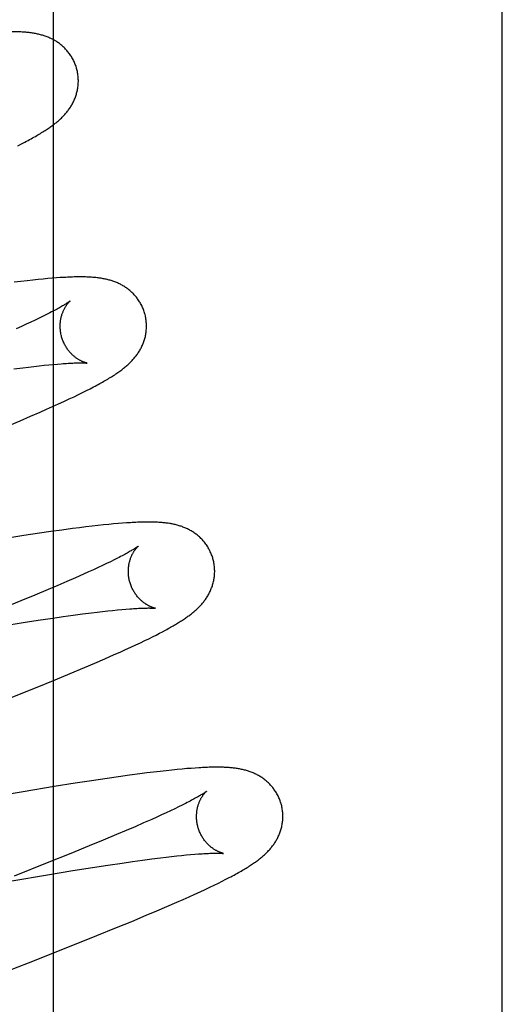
# Model space of a CAD drawing. Header units: inches. Extents: x 0 to 207, y 0 to 134.
# Tile 46 of 78: x 71.864 to 71.975, y 67.883 to 68.111. Entities that reach past the tile are written whole.
import ezdxf

# ---------------------------------------------------------------- set-up
doc = ezdxf.new("R2010")
doc.units = ezdxf.units.IN
doc.header["$LTSCALE"] = 11.383625
doc.header["$MEASUREMENT"] = 0
doc.linetypes.add('HIDDEN', pattern=[0.2, 0.1, -0.1])
doc.layers.add('DEFAULT_2', color=8, linetype='HIDDEN')
doc.layers.add('RIGHTHAND_DOOR_ASSEMBLY', color=7, linetype='CONTINUOUS')

msp = doc.modelspace()

# ---------------------------------------------------------------- linework, layer by layer
at = {"layer": 'DEFAULT_2', "color": 8, "linetype": 'HIDDEN'}
for p, q in [((71.9004, 63.97395), (71.9004, 69.47445)), ((71.86318, 68.08231), (71.86402, 68.08274)), ((71.86402, 68.08274), (71.86481, 68.08314)), ((71.86389, 68.05086), (71.86236, 68.05068)), ((71.86532, 68.05103), (71.86389, 68.05086)), ((71.86666, 68.05118), (71.86532, 68.05103)), ((71.86791, 68.05131), (71.86666, 68.05118)), ((71.86907, 68.05142), (71.86791, 68.05131)), ((71.87015, 68.05152), (71.86907, 68.05142)), ((71.87117, 68.0516), (71.87015, 68.05152)), ((71.87213, 68.05168), (71.87117, 68.0516)), ((71.87303, 68.05174), (71.87213, 68.05168)), ((71.87061, 68.0436), (71.86984, 68.04321)), ((71.86618, 68.04144), (71.86512, 68.04095)), ((71.86718, 68.04191), (71.86618, 68.04144)), ((71.86813, 68.04236), (71.86718, 68.04191)), ((71.86902, 68.0428), (71.86813, 68.04236)), ((71.86984, 68.04321), (71.86902, 68.0428)), ((71.864, 68.04044), (71.86283, 68.03991)), ((71.86512, 68.04095), (71.864, 68.04044)), ((71.86227, 68.0306), (71.86434, 68.03087)), ((71.86434, 68.03087), (71.86565, 68.03103)), ((71.86565, 68.03103), (71.86691, 68.03118)), ((71.86691, 68.03118), (71.86811, 68.03131)), ((71.86811, 68.03131), (71.86926, 68.03144)), ((71.86926, 68.03144), (71.87035, 68.03155)), ((71.87035, 68.03155), (71.87138, 68.03164)), ((71.87138, 68.03164), (71.87235, 68.03173)), ((71.87724, 68.02466), (71.8782, 68.02513)), ((71.8782, 68.02513), (71.8791, 68.02558)), ((71.8791, 68.02558), (71.87993, 68.02601)), ((71.87993, 68.02601), (71.88072, 68.02642)), ((71.8726, 68.02248), (71.87387, 68.02307)), ((71.87387, 68.02307), (71.87508, 68.02363)), ((71.87508, 68.02363), (71.8762, 68.02416)), ((71.8762, 68.02416), (71.87724, 68.02466)), ((71.8661, 68.01961), (71.86838, 68.0206)), ((71.86838, 68.0206), (71.86984, 68.02124)), ((71.86984, 68.02124), (71.87125, 68.02187)), ((71.87125, 68.02187), (71.8726, 68.02248)), ((71.86131, 68.01757), (71.86374, 68.0186)), ((71.86374, 68.0186), (71.8661, 68.01961)), ((71.87339, 67.99327), (71.87084, 67.99291)), ((71.87586, 67.9936), (71.87339, 67.99327)), ((71.87744, 67.9938), (71.87586, 67.9936)), ((71.87895, 67.99399), (71.87744, 67.9938)), ((71.88039, 67.99416), (71.87895, 67.99399)), ((71.88175, 67.99431), (71.88039, 67.99416)), ((71.88303, 67.99445), (71.88175, 67.99431)), ((71.88423, 67.99457), (71.88303, 67.99445)), ((71.88536, 67.99467), (71.88423, 67.99457)), ((71.88642, 67.99477), (71.88536, 67.99467)), ((71.88742, 67.99485), (71.88642, 67.99477)), ((71.88836, 67.99492), (71.88742, 67.99485)), ((71.86461, 67.992), (71.86085, 67.99142)), ((71.86823, 67.99254), (71.86461, 67.992)), ((71.87084, 67.99291), (71.86823, 67.99254)), ((71.88549, 67.98635), (71.88465, 67.98593)), ((71.88627, 67.98674), (71.88549, 67.98635)), ((71.8807, 67.98406), (71.87958, 67.98355)), ((71.88178, 67.98456), (71.8807, 67.98406)), ((71.88279, 67.98504), (71.88178, 67.98456)), ((71.88375, 67.98549), (71.88279, 67.98504)), ((71.88465, 67.98593), (71.88375, 67.98549)), ((71.87653, 67.98219), (71.87454, 67.98132)), ((71.8784, 67.98302), (71.87653, 67.98219)), ((71.87958, 67.98355), (71.8784, 67.98302)), ((71.87024, 67.97949), (71.86715, 67.9782)), ((71.87244, 67.98042), (71.87024, 67.97949)), ((71.87454, 67.98132), (71.87244, 67.98042)), ((71.86715, 67.9782), (71.86388, 67.97685)), ((71.86388, 67.97685), (71.85958, 67.9751)), ((71.88624, 67.97476), (71.88726, 67.97486)), ((71.88726, 67.97486), (71.88823, 67.97494)), ((71.86792, 67.97237), (71.87129, 67.97287)), ((71.87129, 67.97287), (71.87369, 67.97321)), ((71.87369, 67.97321), (71.87598, 67.97353)), ((71.87598, 67.97353), (71.87817, 67.97382)), ((71.87817, 67.97382), (71.88024, 67.97409)), ((71.88024, 67.97409), (71.88155, 67.97425)), ((71.88155, 67.97425), (71.88281, 67.9744)), ((71.88281, 67.9744), (71.88401, 67.97453)), ((71.88401, 67.97453), (71.88515, 67.97465)), ((71.88515, 67.97465), (71.88624, 67.97476)), ((71.85975, 67.97109), (71.86439, 67.97182)), ((71.86439, 67.97182), (71.86792, 67.97237)), ((71.89258, 67.96765), (71.89351, 67.9681)), ((71.89351, 67.9681), (71.89438, 67.96854)), ((71.89438, 67.96854), (71.8952, 67.96895)), ((71.8952, 67.96895), (71.89597, 67.96934)), ((71.89597, 67.96934), (71.89668, 67.96972)), ((71.89668, 67.96972), (71.89736, 67.97008)), ((71.88816, 67.96558), (71.88937, 67.96614)), ((71.88937, 67.96614), (71.89051, 67.96667)), ((71.89051, 67.96667), (71.89158, 67.96717)), ((71.89158, 67.96717), (71.89258, 67.96765)), ((71.88102, 67.96244), (71.88333, 67.96344)), ((71.88333, 67.96344), (71.88551, 67.9644)), ((71.88551, 67.9644), (71.88687, 67.965)), ((71.88687, 67.965), (71.88816, 67.96558)), ((71.87528, 67.96002), (71.87861, 67.96141)), ((71.87861, 67.96141), (71.88102, 67.96244)), ((71.87183, 67.95859), (71.87528, 67.96002)), ((71.86162, 67.95447), (71.86731, 67.95675)), ((71.86731, 67.95675), (71.87183, 67.95859)), ((71.88649, 67.9361), (71.88387, 67.93572)), ((71.88902, 67.93645), (71.88649, 67.9361)), ((71.89147, 67.93678), (71.88902, 67.93645)), ((71.89306, 67.93699), (71.89147, 67.93678)), ((71.89463, 67.93718), (71.89306, 67.93699)), ((71.89614, 67.93736), (71.89463, 67.93718)), ((71.89756, 67.93752), (71.89614, 67.93736)), ((71.89888, 67.93766), (71.89756, 67.93752)), ((71.90011, 67.93778), (71.89888, 67.93766)), ((71.90125, 67.93789), (71.90011, 67.93778)), ((71.90232, 67.93799), (71.90125, 67.93789)), ((71.90332, 67.93806), (71.90232, 67.93799)), ((71.90425, 67.93813), (71.90332, 67.93806)), ((71.87161, 67.93383), (71.86446, 67.93265)), ((71.87649, 67.9346), (71.87161, 67.93383)), ((71.88025, 67.93518), (71.87649, 67.9346)), ((71.88387, 67.93572), (71.88025, 67.93518)), ((71.86446, 67.93265), (71.8548, 67.93102)), ((71.90126, 67.92955), (71.90043, 67.92913)), ((71.90204, 67.92994), (71.90126, 67.92955)), ((71.89649, 67.92727), (71.89537, 67.92676)), ((71.89756, 67.92776), (71.89649, 67.92727)), ((71.89857, 67.92824), (71.89756, 67.92776)), ((71.89953, 67.92869), (71.89857, 67.92824)), ((71.90043, 67.92913), (71.89953, 67.92869)), ((71.89233, 67.9254), (71.89035, 67.92454)), ((71.89419, 67.92623), (71.89233, 67.9254)), ((71.89537, 67.92676), (71.89419, 67.92623)), ((71.88607, 67.92271), (71.88299, 67.92143)), ((71.88826, 67.92364), (71.88607, 67.92271)), ((71.89035, 67.92454), (71.88826, 67.92364)), ((71.87974, 67.92009), (71.87546, 67.91834)), ((71.88299, 67.92143), (71.87974, 67.92009)), ((71.87546, 67.91834), (71.87001, 67.91616)), ((71.89999, 67.91776), (71.90112, 67.91788)), ((71.90112, 67.91788), (71.9022, 67.91799)), ((71.9022, 67.91799), (71.90321, 67.91808)), ((71.90321, 67.91808), (71.90416, 67.91816)), ((71.87001, 67.91616), (71.8623, 67.9131)), ((71.88051, 67.91508), (71.88402, 67.91562)), ((71.88402, 67.91562), (71.88736, 67.91612)), ((71.88736, 67.91612), (71.88975, 67.91646)), ((71.88975, 67.91646), (71.89203, 67.91678)), ((71.89203, 67.91678), (71.8942, 67.91706)), ((71.8942, 67.91706), (71.89625, 67.91733)), ((71.89625, 67.91733), (71.89755, 67.91748)), ((71.89755, 67.91748), (71.8988, 67.91763)), ((71.8988, 67.91763), (71.89999, 67.91776)), ((71.86181, 67.91203), (71.87005, 67.91341)), ((71.87005, 67.91341), (71.8759, 67.91436)), ((71.8759, 67.91436), (71.88051, 67.91508)), ((71.90766, 67.91052), (71.90868, 67.91101)), ((71.90868, 67.91101), (71.90963, 67.91148)), ((71.90963, 67.91148), (71.91053, 67.91192)), ((71.91053, 67.91192), (71.91137, 67.91235)), ((71.91137, 67.91235), (71.91216, 67.91276)), ((71.90286, 67.9083), (71.90418, 67.9089)), ((71.90418, 67.9089), (71.90541, 67.90946)), ((71.90541, 67.90946), (71.90657, 67.91001)), ((71.90657, 67.91001), (71.90766, 67.91052)), ((71.89771, 67.90604), (71.89998, 67.90703)), ((71.89998, 67.90703), (71.90145, 67.90767)), ((71.90145, 67.90767), (71.90286, 67.9083)), ((71.89293, 67.90401), (71.89537, 67.90503)), ((71.89537, 67.90503), (71.89771, 67.90604)), ((71.88605, 67.90116), (71.88956, 67.9026)), ((71.88956, 67.9026), (71.89293, 67.90401)), ((71.88147, 67.89931), (71.88605, 67.90116)), ((71.87475, 67.89662), (71.88147, 67.89931)), ((71.86563, 67.89303), (71.87475, 67.89662)), ((71.83059, 67.87944), (71.86563, 67.89303))]:
    msp.add_line(p, q, dxfattribs=at)
for points in [[(71.86389, 68.10865), (71.86323, 68.10868), (71.86256, 68.10869), (71.8619, 68.1087), (71.86125, 68.10869), (71.86059, 68.10868), (71.85994, 68.10866), (71.85928, 68.10864), (71.85863, 68.10861), (71.85797, 68.10857), (71.85731, 68.10853), (71.85664, 68.10849), (71.85598, 68.10844), (71.8553, 68.10839), (71.85462, 68.10833), (71.85325, 68.10821)], [(71.87681, 68.10017), (71.87675, 68.10038), (71.87667, 68.10063), (71.87659, 68.10087), (71.8765, 68.10111), (71.87641, 68.10135), (71.87631, 68.10158), (71.8762, 68.10182), (71.87609, 68.10205), (71.87597, 68.10228), (71.87585, 68.1025), (71.87573, 68.10272), (71.8756, 68.10294), (71.87546, 68.10315), (71.87532, 68.10336), (71.87518, 68.10356), (71.87503, 68.10376), (71.87487, 68.10396), (71.87472, 68.10415), (71.87456, 68.10434), (71.87439, 68.10452), (71.87423, 68.1047), (71.87406, 68.10487), (71.87389, 68.10504), (71.87371, 68.10521), (71.87353, 68.10537), (71.87335, 68.10552), (71.87317, 68.10567), (71.87299, 68.10582), (71.8728, 68.10596), (71.87261, 68.1061), (71.87242, 68.10623), (71.87223, 68.10636), (71.87203, 68.10649), (71.87183, 68.10661), (71.87163, 68.10673), (71.87142, 68.10684), (71.87122, 68.10695), (71.87101, 68.10705), (71.87081, 68.10715), (71.8706, 68.10725), (71.87039, 68.10734), (71.87018, 68.10743), (71.86997, 68.10751), (71.86975, 68.1076), (71.86954, 68.10767), (71.86932, 68.10775), (71.8691, 68.10782), (71.86888, 68.10789), (71.86865, 68.10795), (71.86843, 68.10801), (71.8682, 68.10807), (71.86798, 68.10813), (71.86775, 68.10818), (71.86751, 68.10823), (71.86728, 68.10827), (71.86705, 68.10832), (71.86681, 68.10836), (71.86657, 68.10839), (71.86632, 68.10843), (71.86607, 68.10846), (71.86582, 68.1085), (71.86556, 68.10852), (71.8653, 68.10855), (71.86503, 68.10858), (71.86475, 68.1086), (71.86447, 68.10862), (71.86417, 68.10864), (71.86389, 68.10865)], [(71.86481, 68.08314), (71.86518, 68.08334), (71.86555, 68.08354), (71.86591, 68.08373), (71.86625, 68.08392), (71.86659, 68.08411), (71.86692, 68.08429), (71.86724, 68.08447), (71.86755, 68.08465), (71.86785, 68.08482), (71.86814, 68.085), (71.86843, 68.08517), (71.8687, 68.08533), (71.86897, 68.0855), (71.86923, 68.08566), (71.86949, 68.08582), (71.86973, 68.08598), (71.86997, 68.08614), (71.8702, 68.08629), (71.87043, 68.08645), (71.87065, 68.0866), (71.87086, 68.08675), (71.87106, 68.0869), (71.87127, 68.08705), (71.87146, 68.08719), (71.87166, 68.08734), (71.87185, 68.08749), (71.87203, 68.08764), (71.87222, 68.08779), (71.8724, 68.08794), (71.87258, 68.08809), (71.87275, 68.08825), (71.87293, 68.0884), (71.8731, 68.08856), (71.87327, 68.08872), (71.87344, 68.08888), (71.8736, 68.08905), (71.87376, 68.08922), (71.87392, 68.08939), (71.87408, 68.08956), (71.87423, 68.08974), (71.87439, 68.08991), (71.87453, 68.09009), (71.87468, 68.09027), (71.87482, 68.09046), (71.87496, 68.09064), (71.87509, 68.09083), (71.87522, 68.09102), (71.87535, 68.09121), (71.87548, 68.09141), (71.8756, 68.09161), (71.87571, 68.09181), (71.87583, 68.09202), (71.87594, 68.09223), (71.87605, 68.09244), (71.87615, 68.09265), (71.87625, 68.09287), (71.87634, 68.09308), (71.87643, 68.0933), (71.87651, 68.09353), (71.87659, 68.09375), (71.87667, 68.09398), (71.87674, 68.09421), (71.87681, 68.09444), (71.87687, 68.09467), (71.87693, 68.09491), (71.87698, 68.09515), (71.87703, 68.0954), (71.87707, 68.09564), (71.8771, 68.09589), (71.87713, 68.09614), (71.87716, 68.09639), (71.87718, 68.09664), (71.87719, 68.0969), (71.8772, 68.09715), (71.8772, 68.09741), (71.87719, 68.09766), (71.87718, 68.09792), (71.87716, 68.09818), (71.87714, 68.09843), (71.87711, 68.09869), (71.87707, 68.09895), (71.87703, 68.0992), (71.87698, 68.09946), (71.87693, 68.09971), (71.87687, 68.09996), (71.87681, 68.10017)], [(71.8926, 68.04338), (71.89254, 68.04359), (71.89246, 68.04384), (71.89238, 68.04409), (71.89229, 68.04433), (71.89219, 68.04457), (71.89209, 68.04481), (71.89198, 68.04504), (71.89187, 68.04528), (71.89175, 68.04551), (71.89163, 68.04573), (71.8915, 68.04595), (71.89137, 68.04617), (71.89123, 68.04639), (71.89109, 68.0466), (71.89094, 68.0468), (71.89079, 68.04701), (71.89064, 68.0472), (71.89048, 68.0474), (71.89032, 68.04759), (71.89015, 68.04777), (71.88998, 68.04795), (71.88981, 68.04812), (71.88963, 68.04829), (71.88946, 68.04846), (71.88928, 68.04862), (71.88909, 68.04877), (71.88891, 68.04892), (71.88872, 68.04907), (71.88853, 68.04921), (71.88834, 68.04935), (71.88815, 68.04948), (71.88795, 68.04961), (71.88775, 68.04974), (71.88754, 68.04986), (71.88734, 68.04998), (71.88713, 68.05009), (71.88693, 68.0502), (71.88672, 68.0503), (71.88651, 68.0504), (71.8863, 68.0505), (71.88609, 68.05059), (71.88587, 68.05068), (71.88566, 68.05076), (71.88544, 68.05084), (71.88522, 68.05092), (71.885, 68.05099), (71.88477, 68.05106), (71.88455, 68.05113), (71.88432, 68.05119), (71.8841, 68.05125), (71.88387, 68.05131), (71.88364, 68.05136), (71.88341, 68.05141), (71.88318, 68.05146), (71.88295, 68.0515), (71.88272, 68.05154), (71.88249, 68.05158), (71.88225, 68.05162), (71.88202, 68.05165), (71.88178, 68.05168), (71.88153, 68.05171), (71.88129, 68.05174), (71.88104, 68.05176), (71.88079, 68.05179), (71.88053, 68.05181), (71.88027, 68.05183), (71.88, 68.05184), (71.87973, 68.05186), (71.87945, 68.05187), (71.87916, 68.05188), (71.87887, 68.05189), (71.87857, 68.0519), (71.87826, 68.0519), (71.87794, 68.05191), (71.87762, 68.05191), (71.87729, 68.0519), (71.87695, 68.0519), (71.8766, 68.0519), (71.87624, 68.05189), (71.87587, 68.05188), (71.8755, 68.05186), (71.87511, 68.05185), (71.87472, 68.05183), (71.87431, 68.05181), (71.8739, 68.05179), (71.87303, 68.05174)], [(71.87528, 68.04632), (71.87528, 68.04632), (71.87527, 68.04631), (71.87525, 68.0463), (71.87523, 68.04628), (71.8752, 68.04625), (71.87515, 68.04622), (71.8751, 68.04618), (71.87504, 68.04614), (71.87497, 68.04609), (71.87488, 68.04603), (71.87478, 68.04596), (71.87468, 68.04589), (71.87455, 68.04581), (71.87442, 68.04572), (71.87427, 68.04563), (71.87411, 68.04553), (71.87393, 68.04542), (71.87374, 68.0453), (71.87353, 68.04518), (71.87331, 68.04505), (71.87307, 68.04492), (71.87282, 68.04477), (71.87255, 68.04462), (71.87226, 68.04447), (71.87196, 68.04431), (71.87165, 68.04414), (71.87132, 68.04396), (71.87097, 68.04378), (71.87061, 68.0436)], [(71.87333, 68.03802), (71.87328, 68.03822), (71.87322, 68.03845), (71.87317, 68.03869), (71.87313, 68.03892), (71.87309, 68.03916), (71.87306, 68.03939), (71.87304, 68.03963), (71.87302, 68.03986), (71.873, 68.04009), (71.873, 68.04032), (71.873, 68.04055), (71.873, 68.04078), (71.87301, 68.041), (71.87303, 68.04122), (71.87305, 68.04144), (71.87307, 68.04165), (71.8731, 68.04186), (71.87314, 68.04206), (71.87317, 68.04226), (71.87322, 68.04246), (71.87326, 68.04265), (71.87331, 68.04283), (71.87336, 68.04301), (71.87341, 68.04319), (71.87347, 68.04336), (71.87353, 68.04352), (71.87359, 68.04368), (71.87365, 68.04384), (71.87371, 68.04398), (71.87377, 68.04413), (71.87384, 68.04427), (71.8739, 68.0444), (71.87397, 68.04453), (71.87404, 68.04466), (71.8741, 68.04478), (71.87417, 68.04489), (71.87423, 68.045), (71.8743, 68.04511), (71.87436, 68.04521), (71.87443, 68.04531), (71.87449, 68.0454), (71.87456, 68.04549), (71.87462, 68.04557), (71.87468, 68.04565), (71.87474, 68.04573), (71.8748, 68.0458), (71.87485, 68.04587), (71.87491, 68.04593), (71.87496, 68.04599), (71.87501, 68.04605), (71.87505, 68.0461), (71.8751, 68.04614), (71.87513, 68.04618), (71.87517, 68.04622), (71.8752, 68.04625), (71.87523, 68.04627), (71.87525, 68.04629), (71.87527, 68.04631), (71.87528, 68.04632), (71.87528, 68.04632)], [(71.88072, 68.02642), (71.88109, 68.02661), (71.88146, 68.02681), (71.88181, 68.027), (71.88215, 68.02719), (71.88248, 68.02737), (71.88281, 68.02755), (71.88312, 68.02773), (71.88343, 68.02791), (71.88373, 68.02808), (71.88402, 68.02825), (71.8843, 68.02843), (71.88458, 68.0286), (71.88485, 68.02876), (71.88512, 68.02893), (71.88538, 68.0291), (71.88563, 68.02926), (71.88588, 68.02943), (71.88612, 68.02959), (71.88635, 68.02975), (71.88659, 68.02991), (71.88681, 68.03008), (71.88703, 68.03024), (71.88725, 68.0304), (71.88746, 68.03056), (71.88767, 68.03073), (71.88788, 68.03089), (71.88808, 68.03105), (71.88827, 68.03122), (71.88846, 68.03138), (71.88865, 68.03155), (71.88883, 68.03172), (71.88901, 68.03188), (71.88919, 68.03205), (71.88936, 68.03222), (71.88952, 68.0324), (71.88969, 68.03257), (71.88985, 68.03275), (71.89001, 68.03292), (71.89016, 68.0331), (71.89031, 68.03329), (71.89046, 68.03347), (71.8906, 68.03365), (71.89074, 68.03384), (71.89087, 68.03403), (71.89101, 68.03422), (71.89113, 68.03441), (71.89126, 68.03461), (71.89138, 68.03481), (71.8915, 68.03502), (71.89162, 68.03522), (71.89173, 68.03543), (71.89183, 68.03564), (71.89194, 68.03586), (71.89203, 68.03607), (71.89213, 68.03629), (71.89222, 68.03651), (71.8923, 68.03673), (71.89238, 68.03695), (71.89246, 68.03718), (71.89253, 68.03741), (71.8926, 68.03764), (71.89266, 68.03788), (71.89272, 68.03812), (71.89277, 68.03836), (71.89282, 68.0386), (71.89286, 68.03885), (71.89289, 68.03909), (71.89292, 68.03934), (71.89295, 68.0396), (71.89297, 68.03985), (71.89298, 68.0401), (71.89299, 68.04036), (71.89299, 68.04061), (71.89298, 68.04087), (71.89297, 68.04112), (71.89295, 68.04138), (71.89293, 68.04164), (71.8929, 68.0419), (71.89286, 68.04215), (71.89282, 68.04241), (71.89277, 68.04266), (71.89272, 68.04292), (71.89266, 68.04317), (71.8926, 68.04338)], [(71.87928, 68.03192), (71.87928, 68.03192), (71.87928, 68.03192), (71.87926, 68.03193), (71.87924, 68.03193), (71.87921, 68.03194), (71.87918, 68.03195), (71.87913, 68.03196), (71.87908, 68.03197), (71.87903, 68.03198), (71.87897, 68.032), (71.87891, 68.03202), (71.87884, 68.03204), (71.87876, 68.03206), (71.87869, 68.03209), (71.8786, 68.03212), (71.87852, 68.03215), (71.87843, 68.03218), (71.87833, 68.03222), (71.87824, 68.03226), (71.87814, 68.0323), (71.87803, 68.03235), (71.87793, 68.0324), (71.87782, 68.03245), (71.87771, 68.03251), (71.8776, 68.03257), (71.87748, 68.03263), (71.87736, 68.0327), (71.87724, 68.03278), (71.87712, 68.03285), (71.87699, 68.03293), (71.87686, 68.03302), (71.87673, 68.03311), (71.8766, 68.03321), (71.87647, 68.03331), (71.87634, 68.03341), (71.8762, 68.03352), (71.87607, 68.03364), (71.87593, 68.03376), (71.8758, 68.03389), (71.87566, 68.03402), (71.87552, 68.03416), (71.87539, 68.03431), (71.87525, 68.03446), (71.87511, 68.03462), (71.87498, 68.03478), (71.87485, 68.03495), (71.87472, 68.03513), (71.87459, 68.03531), (71.87447, 68.03549), (71.87435, 68.03568), (71.87423, 68.03588), (71.87412, 68.03608), (71.87401, 68.03628), (71.87391, 68.03649), (71.87381, 68.03671), (71.87371, 68.03692), (71.87362, 68.03714), (71.87354, 68.03737), (71.87346, 68.03759), (71.87339, 68.03782), (71.87333, 68.03802)], [(71.87235, 68.03173), (71.87325, 68.0318), (71.87368, 68.03183), (71.87409, 68.03186), (71.87449, 68.03188), (71.87487, 68.03191), (71.87524, 68.03193), (71.87558, 68.03194), (71.87591, 68.03196), (71.87623, 68.03197), (71.87653, 68.03198), (71.87681, 68.03199), (71.87707, 68.03199), (71.87732, 68.032), (71.87755, 68.032), (71.87777, 68.032), (71.87797, 68.03199), (71.87815, 68.03199), (71.87831, 68.03199), (71.87846, 68.03198), (71.8786, 68.03198), (71.87872, 68.03197), (71.87883, 68.03197), (71.87892, 68.03196), (71.87901, 68.03195), (71.87908, 68.03195), (71.87914, 68.03194), (71.87919, 68.03194), (71.87923, 68.03193), (71.87925, 68.03193), (71.87927, 68.03193), (71.87928, 68.03192)], [(71.90839, 67.98659), (71.90833, 67.9868), (71.90825, 67.98705), (71.90817, 67.9873), (71.90808, 67.98754), (71.90798, 67.98778), (71.90788, 67.98802), (71.90777, 67.98825), (71.90766, 67.98849), (71.90754, 67.98872), (71.90742, 67.98894), (71.90729, 67.98916), (71.90716, 67.98938), (71.90702, 67.9896), (71.90688, 67.98981), (71.90673, 67.99002), (71.90658, 67.99022), (71.90643, 67.99042), (71.90627, 67.99061), (71.9061, 67.9908), (71.90594, 67.99098), (71.90577, 67.99116), (71.9056, 67.99134), (71.90542, 67.99151), (71.90524, 67.99167), (71.90506, 67.99183), (71.90488, 67.99199), (71.9047, 67.99214), (71.90451, 67.99228), (71.90432, 67.99242), (71.90413, 67.99256), (71.90393, 67.9927), (71.90373, 67.99283), (71.90353, 67.99295), (71.90333, 67.99307), (71.90313, 67.99319), (71.90292, 67.9933), (71.90271, 67.99341), (71.9025, 67.99351), (71.90229, 67.99361), (71.90208, 67.99371), (71.90187, 67.9938), (71.90166, 67.99389), (71.90144, 67.99397), (71.90122, 67.99405), (71.901, 67.99413), (71.90078, 67.9942), (71.90056, 67.99427), (71.90033, 67.99434), (71.90011, 67.9944), (71.89988, 67.99446), (71.89966, 67.99452), (71.89943, 67.99457), (71.8992, 67.99462), (71.89897, 67.99467), (71.89874, 67.99471), (71.89851, 67.99475), (71.89828, 67.99479), (71.89804, 67.99483), (71.89781, 67.99486), (71.89757, 67.99489), (71.89733, 67.99492), (71.89709, 67.99495), (71.89684, 67.99497), (71.89659, 67.995), (71.89634, 67.99502), (71.89608, 67.99503), (71.89581, 67.99505), (71.89554, 67.99507), (71.89526, 67.99508), (71.89497, 67.99509), (71.89467, 67.9951), (71.89437, 67.99511), (71.89406, 67.99511), (71.89375, 67.99511), (71.89342, 67.99511), (71.89309, 67.99511), (71.89275, 67.99511), (71.8924, 67.9951), (71.89204, 67.9951), (71.89167, 67.99509), (71.89129, 67.99507), (71.8909, 67.99506), (71.89051, 67.99504), (71.8901, 67.99502), (71.88968, 67.995), (71.88925, 67.99497), (71.88836, 67.99492)], [(71.89107, 67.98953), (71.89106, 67.98952), (71.89105, 67.98951), (71.89103, 67.98949), (71.891, 67.98947), (71.89096, 67.98944), (71.89091, 67.9894), (71.89085, 67.98936), (71.89078, 67.98931), (71.8907, 67.98926), (71.89061, 67.98919), (71.89051, 67.98912), (71.89039, 67.98905), (71.89027, 67.98897), (71.89013, 67.98888), (71.88998, 67.98878), (71.88981, 67.98868), (71.88963, 67.98857), (71.88944, 67.98846), (71.88923, 67.98834), (71.88901, 67.98821), (71.88877, 67.98807), (71.88851, 67.98793), (71.88824, 67.98778), (71.88795, 67.98762), (71.88765, 67.98746), (71.88733, 67.98729), (71.88699, 67.98711), (71.88664, 67.98693), (71.88627, 67.98674)], [(71.88912, 67.98123), (71.88907, 67.98143), (71.88901, 67.98166), (71.88896, 67.9819), (71.88892, 67.98213), (71.88888, 67.98237), (71.88885, 67.9826), (71.88883, 67.98284), (71.88881, 67.98307), (71.88879, 67.9833), (71.88879, 67.98353), (71.88879, 67.98376), (71.88879, 67.98399), (71.8888, 67.98421), (71.88882, 67.98443), (71.88884, 67.98465), (71.88886, 67.98486), (71.88889, 67.98507), (71.88893, 67.98527), (71.88897, 67.98548), (71.88901, 67.98567), (71.88905, 67.98586), (71.8891, 67.98605), (71.88915, 67.98623), (71.88921, 67.9864), (71.88926, 67.98657), (71.88932, 67.98674), (71.88938, 67.9869), (71.88944, 67.98705), (71.8895, 67.9872), (71.88957, 67.98735), (71.88963, 67.98749), (71.8897, 67.98762), (71.88976, 67.98775), (71.88983, 67.98787), (71.8899, 67.98799), (71.88996, 67.98811), (71.89003, 67.98822), (71.89009, 67.98832), (71.89016, 67.98843), (71.89022, 67.98852), (71.89029, 67.98862), (71.89035, 67.9887), (71.89041, 67.98879), (71.89047, 67.98887), (71.89053, 67.98894), (71.89059, 67.98902), (71.89065, 67.98908), (71.8907, 67.98915), (71.89075, 67.9892), (71.8908, 67.98926), (71.89085, 67.98931), (71.89089, 67.98935), (71.89093, 67.98939), (71.89096, 67.98942), (71.89099, 67.98945), (71.89102, 67.98948), (71.89104, 67.9895), (71.89106, 67.98951), (71.89107, 67.98952), (71.89107, 67.98953)], [(71.89736, 67.97008), (71.89768, 67.97025), (71.89799, 67.97042), (71.89829, 67.97059), (71.89858, 67.97075), (71.89886, 67.97091), (71.89914, 67.97107), (71.89941, 67.97123), (71.89967, 67.97138), (71.89992, 67.97153), (71.90017, 67.97168), (71.90042, 67.97183), (71.90066, 67.97198), (71.90089, 67.97213), (71.90112, 67.97227), (71.90134, 67.97242), (71.90156, 67.97256), (71.90178, 67.97271), (71.90199, 67.97285), (71.9022, 67.973), (71.9024, 67.97314), (71.9026, 67.97328), (71.9028, 67.97343), (71.903, 67.97357), (71.90319, 67.97372), (71.90338, 67.97387), (71.90356, 67.97401), (71.90375, 67.97416), (71.90393, 67.97432), (71.90411, 67.97447), (71.90429, 67.97462), (71.90446, 67.97478), (71.90464, 67.97494), (71.90481, 67.9751), (71.90498, 67.97526), (71.90514, 67.97543), (71.90531, 67.9756), (71.90547, 67.97577), (71.90563, 67.97594), (71.90578, 67.97611), (71.90594, 67.97629), (71.90609, 67.97647), (71.90623, 67.97665), (71.90637, 67.97684), (71.90651, 67.97702), (71.90665, 67.97721), (71.90678, 67.9774), (71.90691, 67.9776), (71.90703, 67.97779), (71.90716, 67.97799), (71.90728, 67.9782), (71.90739, 67.9784), (71.9075, 67.97861), (71.90761, 67.97882), (71.90772, 67.97904), (71.90781, 67.97925), (71.90791, 67.97947), (71.908, 67.97969), (71.90808, 67.97991), (71.90817, 67.98014), (71.90824, 67.98037), (71.90831, 67.9806), (71.90838, 67.98083), (71.90844, 67.98107), (71.9085, 67.98131), (71.90856, 67.98155), (71.9086, 67.98179), (71.90864, 67.98204), (71.90868, 67.98229), (71.90871, 67.98254), (71.90874, 67.98279), (71.90876, 67.98304), (71.90877, 67.9833), (71.90878, 67.98355), (71.90878, 67.98381), (71.90877, 67.98407), (71.90876, 67.98433), (71.90875, 67.98458), (71.90872, 67.98484), (71.90869, 67.9851), (71.90866, 67.98536), (71.90861, 67.98561), (71.90856, 67.98587), (71.90851, 67.98612), (71.90845, 67.98638), (71.90839, 67.98659)], [(71.89507, 67.97513), (71.89507, 67.97513), (71.89507, 67.97513), (71.89506, 67.97514), (71.89503, 67.97514), (71.89501, 67.97515), (71.89497, 67.97515), (71.89493, 67.97516), (71.89488, 67.97517), (71.89483, 67.97519), (71.89477, 67.9752), (71.89471, 67.97522), (71.89464, 67.97524), (71.89456, 67.97527), (71.89449, 67.97529), (71.8944, 67.97532), (71.89432, 67.97535), (71.89423, 67.97539), (71.89413, 67.97542), (71.89404, 67.97546), (71.89394, 67.97551), (71.89383, 67.97555), (71.89373, 67.9756), (71.89362, 67.97566), (71.89351, 67.97571), (71.8934, 67.97577), (71.89328, 67.97584), (71.89316, 67.97591), (71.89304, 67.97598), (71.89292, 67.97605), (71.89279, 67.97614), (71.89266, 67.97622), (71.89253, 67.97631), (71.8924, 67.97641), (71.89227, 67.97651), (71.89214, 67.97662), (71.892, 67.97673), (71.89187, 67.97684), (71.89173, 67.97696), (71.89159, 67.97709), (71.89146, 67.97723), (71.89132, 67.97737), (71.89118, 67.97751), (71.89105, 67.97766), (71.89091, 67.97782), (71.89078, 67.97799), (71.89064, 67.97816), (71.89051, 67.97833), (71.89039, 67.97851), (71.89026, 67.9787), (71.89014, 67.97889), (71.89003, 67.97908), (71.88991, 67.97928), (71.8898, 67.97949), (71.8897, 67.9797), (71.8896, 67.97991), (71.88951, 67.98013), (71.88942, 67.98035), (71.88933, 67.98057), (71.88925, 67.9808), (71.88918, 67.98103), (71.88912, 67.98123)], [(71.88823, 67.97494), (71.88913, 67.97501), (71.88956, 67.97505), (71.88997, 67.97507), (71.89036, 67.9751), (71.89074, 67.97512), (71.8911, 67.97514), (71.89145, 67.97516), (71.89177, 67.97517), (71.89208, 67.97518), (71.89237, 67.97519), (71.89264, 67.9752), (71.8929, 67.9752), (71.89314, 67.9752), (71.89336, 67.97521), (71.89357, 67.97521), (71.89376, 67.9752), (71.89394, 67.9752), (71.8941, 67.9752), (71.89425, 67.97519), (71.89438, 67.97519), (71.89451, 67.97518), (71.89461, 67.97517), (71.89471, 67.97517), (71.89479, 67.97516), (71.89487, 67.97516), (71.89493, 67.97515), (71.89498, 67.97515), (71.89501, 67.97514), (71.89504, 67.97514), (71.89506, 67.97513), (71.89507, 67.97513)], [(71.92418, 67.9298), (71.92412, 67.93001), (71.92404, 67.93026), (71.92396, 67.9305), (71.92387, 67.93075), (71.92377, 67.93099), (71.92367, 67.93123), (71.92357, 67.93146), (71.92345, 67.93169), (71.92334, 67.93192), (71.92321, 67.93215), (71.92308, 67.93237), (71.92295, 67.93259), (71.92281, 67.9328), (71.92267, 67.93302), (71.92252, 67.93322), (71.92237, 67.93342), (71.92222, 67.93362), (71.92206, 67.93381), (71.9219, 67.934), (71.92173, 67.93419), (71.92156, 67.93437), (71.92139, 67.93454), (71.92122, 67.93471), (71.92104, 67.93488), (71.92086, 67.93504), (71.92068, 67.93519), (71.92049, 67.93534), (71.92031, 67.93549), (71.92012, 67.93563), (71.91992, 67.93577), (71.91973, 67.9359), (71.91953, 67.93603), (71.91933, 67.93616), (71.91913, 67.93628), (71.91892, 67.93639), (71.91872, 67.93651), (71.91851, 67.93662), (71.9183, 67.93672), (71.91809, 67.93682), (71.91788, 67.93691), (71.91767, 67.93701), (71.91746, 67.93709), (71.91724, 67.93718), (71.91702, 67.93726), (71.9168, 67.93734), (71.91658, 67.93741), (71.91636, 67.93748), (71.91614, 67.93755), (71.91591, 67.93761), (71.91568, 67.93767), (71.91546, 67.93773), (71.91523, 67.93778), (71.915, 67.93783), (71.91477, 67.93788), (71.91454, 67.93792), (71.91431, 67.93796), (71.91408, 67.938), (71.91385, 67.93804), (71.91361, 67.93807), (71.91338, 67.9381), (71.91314, 67.93813), (71.9129, 67.93816), (71.91265, 67.93818), (71.9124, 67.9382), (71.91215, 67.93822), (71.91189, 67.93824), (71.91162, 67.93826), (71.91135, 67.93827), (71.91107, 67.93829), (71.91079, 67.9383), (71.91049, 67.93831), (71.91019, 67.93831), (71.90989, 67.93832), (71.90957, 67.93832), (71.90925, 67.93832), (71.90892, 67.93832), (71.90859, 67.93832), (71.90824, 67.93831), (71.90789, 67.93831), (71.90752, 67.9383), (71.90715, 67.93828), (71.90677, 67.93827), (71.90638, 67.93825), (71.90597, 67.93823), (71.90556, 67.93821), (71.90514, 67.93819), (71.90425, 67.93813)], [(71.90686, 67.93274), (71.90686, 67.93273), (71.90684, 67.93272), (71.90682, 67.9327), (71.90679, 67.93268), (71.90675, 67.93265), (71.90671, 67.93262), (71.90665, 67.93257), (71.90658, 67.93253), (71.9065, 67.93247), (71.90641, 67.93241), (71.90631, 67.93234), (71.9062, 67.93227), (71.90607, 67.93219), (71.90593, 67.9321), (71.90578, 67.932), (71.90561, 67.9319), (71.90543, 67.93179), (71.90523, 67.93167), (71.90502, 67.93154), (71.90479, 67.93141), (71.90454, 67.93127), (71.90428, 67.93113), (71.90401, 67.93098), (71.90372, 67.93082), (71.90342, 67.93066), (71.9031, 67.93048), (71.90276, 67.93031), (71.90241, 67.93013), (71.90204, 67.92994)], [(71.90491, 67.92444), (71.90486, 67.92464), (71.9048, 67.92487), (71.90475, 67.92511), (71.90471, 67.92534), (71.90467, 67.92557), (71.90464, 67.92581), (71.90462, 67.92604), (71.9046, 67.92627), (71.90459, 67.9265), (71.90458, 67.92673), (71.90458, 67.92696), (71.90458, 67.92719), (71.90459, 67.92741), (71.90461, 67.92763), (71.90463, 67.92784), (71.90465, 67.92806), (71.90468, 67.92827), (71.90472, 67.92847), (71.90475, 67.92867), (71.90479, 67.92887), (71.90484, 67.92906), (71.90489, 67.92924), (71.90494, 67.92942), (71.90499, 67.9296), (71.90505, 67.92977), (71.9051, 67.92993), (71.90516, 67.93009), (71.90522, 67.93024), (71.90529, 67.93039), (71.90535, 67.93054), (71.90542, 67.93068), (71.90548, 67.93081), (71.90555, 67.93094), (71.90561, 67.93107), (71.90568, 67.93119), (71.90574, 67.9313), (71.90581, 67.93141), (71.90588, 67.93152), (71.90594, 67.93162), (71.90601, 67.93172), (71.90607, 67.93181), (71.90613, 67.9319), (71.90619, 67.93198), (71.90626, 67.93206), (71.90632, 67.93214), (71.90637, 67.93221), (71.90643, 67.93228), (71.90648, 67.93234), (71.90653, 67.9324), (71.90658, 67.93246), (71.90663, 67.93251), (71.90667, 67.93255), (71.90671, 67.93259), (71.90675, 67.93263), (71.90678, 67.93266), (71.9068, 67.93268), (71.90683, 67.9327), (71.90684, 67.93272), (71.90686, 67.93273), (71.90686, 67.93274)], [(71.91216, 67.91276), (71.91254, 67.91296), (71.91291, 67.91316), (71.91326, 67.91335), (71.91361, 67.91354), (71.91395, 67.91372), (71.91428, 67.91391), (71.9146, 67.91409), (71.91491, 67.91426), (71.91521, 67.91444), (71.9155, 67.91461), (71.91578, 67.91478), (71.91606, 67.91495), (71.91633, 67.91511), (71.91659, 67.91528), (71.91684, 67.91544), (71.91708, 67.9156), (71.91732, 67.91575), (71.91755, 67.91591), (71.91778, 67.91606), (71.918, 67.91621), (71.91821, 67.91636), (71.91842, 67.91651), (71.91862, 67.91666), (71.91882, 67.91681), (71.91901, 67.91695), (71.9192, 67.9171), (71.91939, 67.91725), (71.91957, 67.9174), (71.91976, 67.91755), (71.91994, 67.91771), (71.92011, 67.91786), (71.92029, 67.91802), (71.92046, 67.91818), (71.92063, 67.91834), (71.9208, 67.9185), (71.92096, 67.91866), (71.92112, 67.91883), (71.92128, 67.919), (71.92144, 67.91917), (71.9216, 67.91935), (71.92175, 67.91953), (71.9219, 67.91971), (71.92204, 67.91989), (71.92218, 67.92007), (71.92232, 67.92026), (71.92246, 67.92045), (71.92259, 67.92064), (71.92272, 67.92083), (71.92284, 67.92103), (71.92296, 67.92123), (71.92308, 67.92143), (71.9232, 67.92164), (71.92331, 67.92184), (71.92341, 67.92206), (71.92352, 67.92227), (71.92361, 67.92248), (71.92371, 67.9227), (71.9238, 67.92292), (71.92388, 67.92314), (71.92396, 67.92337), (71.92404, 67.92359), (71.92411, 67.92382), (71.92418, 67.92406), (71.92424, 67.92429), (71.9243, 67.92453), (71.92435, 67.92477), (71.9244, 67.92502), (71.92444, 67.92526), (71.92447, 67.92551), (71.9245, 67.92576), (71.92453, 67.92601), (71.92455, 67.92626), (71.92456, 67.92652), (71.92457, 67.92677), (71.92457, 67.92703), (71.92456, 67.92728), (71.92455, 67.92754), (71.92454, 67.9278), (71.92451, 67.92806), (71.92448, 67.92831), (71.92445, 67.92857), (71.9244, 67.92883), (71.92435, 67.92908), (71.9243, 67.92934), (71.92424, 67.92959), (71.92418, 67.9298)], [(71.91086, 67.91834), (71.91086, 67.91834), (71.91086, 67.91834), (71.91084, 67.91835), (71.91082, 67.91835), (71.91079, 67.91836), (71.91076, 67.91836), (71.91072, 67.91837), (71.91067, 67.91838), (71.91061, 67.9184), (71.91056, 67.91842), (71.91049, 67.91843), (71.91042, 67.91845), (71.91035, 67.91848), (71.91027, 67.9185), (71.91019, 67.91853), (71.9101, 67.91856), (71.91001, 67.9186), (71.90992, 67.91864), (71.90982, 67.91868), (71.90972, 67.91872), (71.90962, 67.91877), (71.90951, 67.91882), (71.9094, 67.91887), (71.90929, 67.91893), (71.90918, 67.91899), (71.90906, 67.91905), (71.90895, 67.91912), (71.90882, 67.91919), (71.9087, 67.91927), (71.90858, 67.91935), (71.90845, 67.91944), (71.90832, 67.91953), (71.90819, 67.91962), (71.90805, 67.91972), (71.90792, 67.91983), (71.90779, 67.91994), (71.90765, 67.92006), (71.90752, 67.92018), (71.90738, 67.92031), (71.90724, 67.92044), (71.90711, 67.92058), (71.90697, 67.92073), (71.90683, 67.92088), (71.9067, 67.92104), (71.90656, 67.9212), (71.90643, 67.92137), (71.9063, 67.92154), (71.90618, 67.92172), (71.90605, 67.92191), (71.90593, 67.9221), (71.90581, 67.9223), (71.9057, 67.9225), (71.90559, 67.9227), (71.90549, 67.92291), (71.90539, 67.92312), (71.9053, 67.92334), (71.90521, 67.92356), (71.90512, 67.92378), (71.90504, 67.92401), (71.90497, 67.92424), (71.90491, 67.92444)], [(71.90416, 67.91816), (71.90505, 67.91823), (71.90547, 67.91826), (71.90588, 67.91829), (71.90627, 67.91831), (71.90664, 67.91833), (71.907, 67.91835), (71.90733, 67.91837), (71.90765, 67.91838), (71.90795, 67.91839), (71.90823, 67.9184), (71.90849, 67.91841), (71.90874, 67.91841), (71.90897, 67.91841), (71.90919, 67.91841), (71.90939, 67.91841), (71.90958, 67.91841), (71.90975, 67.91841), (71.90991, 67.91841), (71.91006, 67.9184), (71.91019, 67.91839), (71.91031, 67.91839), (71.91042, 67.91838), (71.91051, 67.91838), (71.91059, 67.91837), (71.91066, 67.91836), (71.91072, 67.91836), (71.91077, 67.91835), (71.91081, 67.91835), (71.91084, 67.91835), (71.91085, 67.91834), (71.91086, 67.91834)]]:
    msp.add_lwpolyline(points, dxfattribs=at)
at = {"layer": 'RIGHTHAND_DOOR_ASSEMBLY', "color": 8, "linetype": 'HIDDEN'}
msp.add_line((71.9754, 58.53613), (71.9754, 75.34613), dxfattribs=at)
at = {"layer": 'RIGHTHAND_DOOR_ASSEMBLY', "color": 3, "linetype": 'Continuous'}
msp.add_line((71.8714, 75.19113), (71.8714, 58.69113), dxfattribs=at)

doc.saveas('drawing.dxf')
